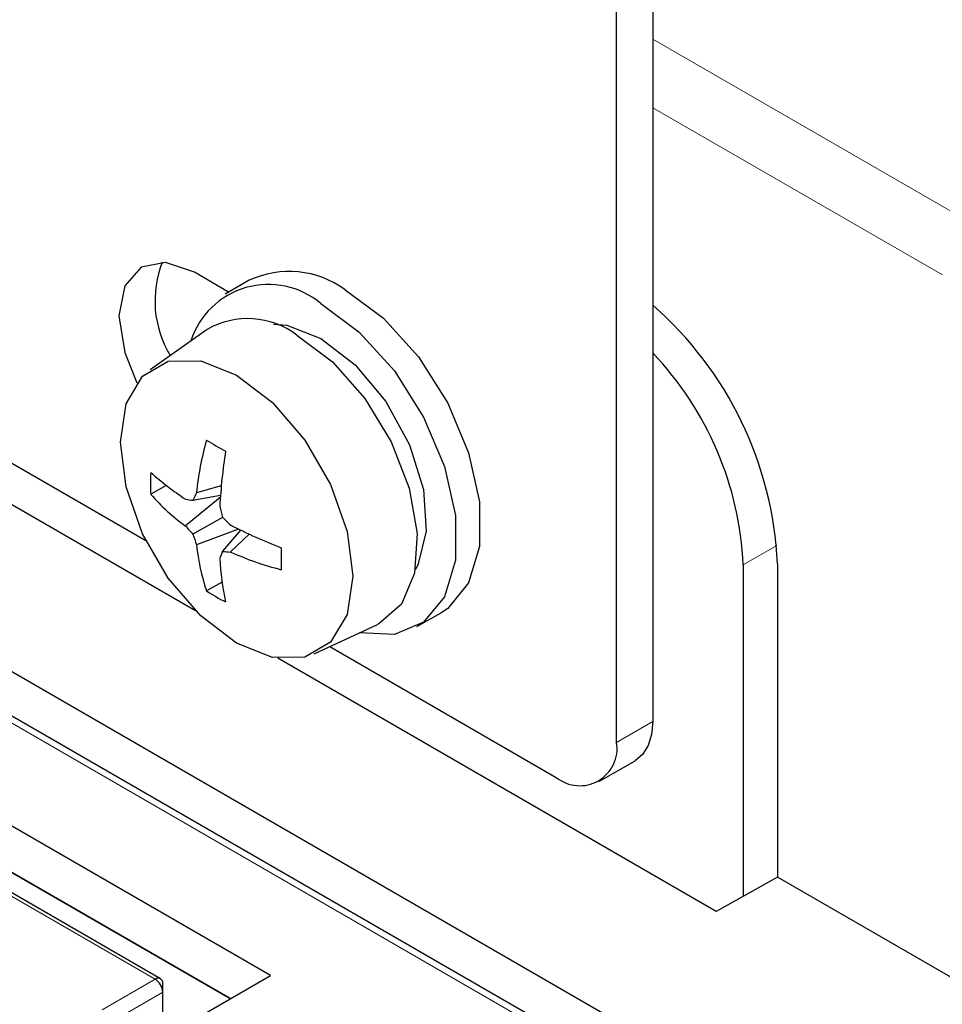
# Paper-space layout 'Blatt4' of a CAD drawing. Header units: millimetres. Extents: x 5 to 418, y 2 to 292.
# Tile 44 of 77: x 125 to 135, y 187 to 198. Entities that reach past the tile are written whole.
import ezdxf

# ---------------------------------------------------------------- set-up
doc = ezdxf.new("R2010")
doc.units = ezdxf.units.MM

psp = doc.layouts.new('Blatt4')

# ---------------------------------------------------------------- linework, layer by layer
at = {"color": 7, "linetype": 'Continuous', "lineweight": 25}
for p, q in [((135.164, 184.614), (93.445, 208.698)), ((134.786, 184.315), (93.067, 208.399)), ((103.517, 205.333), (126.109, 192.29)), ((132.053, 202.901), (132.053, 190.166)), ((131.628, 189.921), (131.628, 202.656)), ((127.08, 195.2), (126.679, 195.432)), ((127.321, 195.339), (127.039, 195.176)), ((126.829, 194.763), (126.161, 194.291)), ((126.692, 191.464), (121.305, 194.574)), ((127.571, 187.191), (116.01, 193.865)), ((127.1, 186.919), (116.01, 193.321)), ((116.01, 193.321), (127.1, 186.919)), ((126.349, 192.935), (126.167, 192.83)), ((126.994, 192.931), (126.704, 192.847)), ((126.983, 192.791), (126.576, 192.459)), ((126.985, 192.818), (126.662, 192.759)), ((127.008, 192.56), (126.662, 192.361)), ((127.195, 192.423), (126.704, 192.237)), ((127.219, 192.411), (127.008, 192.162)), ((127.322, 192.363), (127.104, 192.154)), ((133.113, 192.003), (133.113, 188.118)), ((133.514, 192.016), (133.514, 188.342)), ((127.003, 191.802), (126.821, 191.697)), ((129.288, 191.279), (129.571, 191.442)), ((128.084, 190.962), (128.826, 191.304)), ((128.265, 191.045), (130.921, 189.512)), ((132.795, 187.941), (127.656, 190.908)), ((131.421, 189.463), (131.845, 189.708)), ((126.283, 187.152), (123.855, 188.554)), ((133.514, 188.342), (132.795, 187.941)), ((135.646, 187.111), (133.514, 188.342)), ((121.561, 183.721), (127.571, 187.191)), ((126.309, 186.993), (126.309, 187.095)), ((126.309, 186.462), (126.309, 186.993))]:
    psp.add_line(p, q, dxfattribs=at)
at = {"color": 7, "linetype": 'Continuous', "lineweight": 18}
for p, q in [((134.661, 184.303), (92.942, 208.387)), ((132.053, 198.163), (135.788, 196.007)), ((135.447, 195.402), (132.053, 197.361)), ((133.506, 192.23), (133.113, 192.003)), ((131.628, 189.921), (132.053, 190.166)), ((123.789, 188.55), (126.221, 187.146)), ((125.597, 186.786), (126.221, 187.146)), ((125.686, 186.633), (126.309, 186.993))]:
    psp.add_line(p, q, dxfattribs=at)
at = {"color": 7, "linetype": 'Continuous', "lineweight": 25, "flags": 128}
for points in [[(126.679, 195.432), (126.34, 195.549), (126.054, 195.494), (125.862, 195.273), (125.795, 194.921), (125.862, 194.492), (126.006, 194.138)], [(128.446, 195.228), (128.895, 194.895), (129.306, 194.44), (129.649, 193.9), (129.894, 193.318), (130.021, 192.743), (130.021, 192.22), (129.894, 191.792), (129.649, 191.493), (129.571, 191.442)], [(128.163, 195.065), (128.612, 194.731), (129.024, 194.276), (129.366, 193.736), (129.611, 193.155), (129.738, 192.58), (129.738, 192.057), (129.611, 191.629), (129.366, 191.33), (129.024, 191.185), (128.613, 191.206)], [(127.605, 194.825), (127.762, 194.811), (128.163, 194.656)], [(127.881, 194.697), (128.297, 194.384), (128.677, 193.954), (128.986, 193.444), (129.197, 192.901), (129.291, 192.372), (129.259, 191.905), (129.105, 191.541), (128.843, 191.312), (128.826, 191.304)], [(128.163, 194.656), (128.565, 194.347), (128.924, 193.916), (129.199, 193.411), (129.363, 192.886), (129.397, 192.397), (129.297, 191.999), (129.268, 191.945)], [(127.174, 194.228), (127.594, 193.908), (127.974, 193.466), (128.275, 192.944), (128.468, 192.394), (128.535, 191.87), (128.468, 191.423), (128.275, 191.096), (127.974, 190.922), (127.594, 190.918), (127.174, 191.084), (126.753, 191.404), (126.373, 191.846), (126.072, 192.368), (125.879, 192.918), (125.812, 193.442), (125.879, 193.889), (126.072, 194.216), (126.373, 194.389), (126.753, 194.394), (127.174, 194.228)], [(132.053, 190.166), (132.039, 190.014), (131.999, 189.884), (131.933, 189.781), (131.845, 189.708), (131.845, 189.708)]]:
    psp.add_lwpolyline(points, dxfattribs=at)
at = {"color": 7, "linetype": 'Continuous', "lineweight": 25}
for centre, radius, start, end in [((127.464, 195.097), 1.247, 158.5787, 210.9254), ((127.789, 194.33), 1.112, 53.8038, 114.8849), ((127.547, 194.334), 0.956, 49.8706, 162.0856), ((129.23, 191.817), 4.289, 2.6625, 48.8471), ((127.305, 193.93), 0.959, 53.088, 119.7331), ((129.25, 191.821), 3.868, 2.698, 43.5593), ((130.34, 192.479), 3.655, 164.3546, 174.2228), ((129.603, 198.027), 5.343, 238.6241, 241.3813), ((133.941, 192.29), 6.976, 171.3712, 176.7097), ((129.241, 192.959), 3.076, 177.6048, 182.3952), ((128.49, 195.689), 3.488, 228.2464, 236.7262), ((128.029, 194.471), 2.482, 221.4004, 234.1765), ((127.472, 198.182), 5.482, 260.5971, 261.5121), ((129.205, 191.604), 2.793, 153.5772, 155.5672), ((132.812, 194.035), 5.989, 192.9772, 194.255), ((131.161, 196.823), 5.951, 225.7406, 227.0265), ((129.391, 194.856), 3.697, 220.4109, 222.4368), ((130.238, 198.696), 6.972, 243.2917, 248.633), ((130.191, 193.478), 3.701, 197.5661, 199.59), ((129.173, 192.489), 2.482, 185.8249, 198.6014), ((132.183, 190.124), 5.562, 158.5064, 159.4084), ((127.279, 194.943), 2.795, 264.434, 266.4228), ((133.017, 192.075), 5.321, 178.6154, 181.3846), ((130.46, 192.279), 3.49, 183.2779, 191.7538), ((128.604, 195.487), 3.655, 245.7813, 255.6477), ((128.47, 194.297), 3.079, 237.6101, 242.3953), ((131.197, 189.851), 0.437, 230.7957, 9.2152), ((126.255, 187.103), 0.0546, 350.7765, 129.2127), ((126.117, 186.984), 0.192, 2.6003, 57.3982)]:
    psp.add_arc(centre, radius, start, end, dxfattribs=at)

doc.saveas('drawing.dxf')
